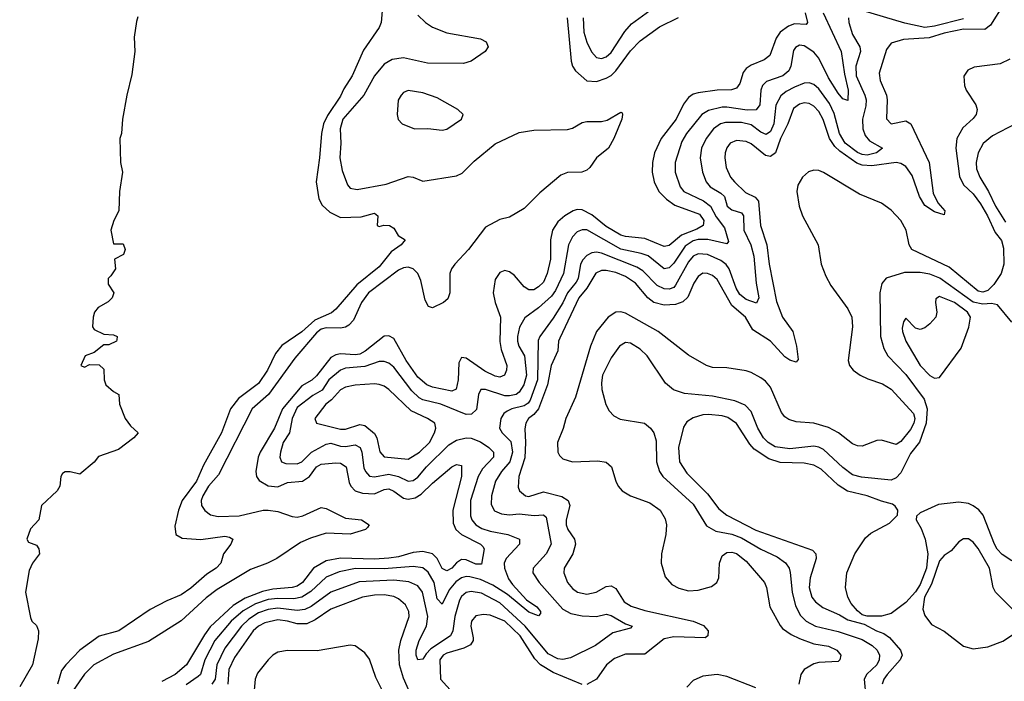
# Model space of a CAD drawing. Header units: inches. Extents: x 1678809 to 1859548, y 384609 to 522868.
# Tile 63 of 256: x 1741261 to 1745338, y 441281 to 444022. Entities that reach past the tile are written whole.
import ezdxf

# ---------------------------------------------------------------- set-up
doc = ezdxf.new("R2010")
doc.units = ezdxf.units.IN
doc.header["$MEASUREMENT"] = 0
doc.layers.add('B7444', color=7, linetype='Continuous')

msp = doc.modelspace()

# ---------------------------------------------------------------- linework, layer by layer
at = {"layer": 'B7444', "color": 5}
for points, elevation in [([(1742766.5, 444110), (1742758, 444010), (1742750, 443989.4), (1742684.2, 443895.8), (1742637.2, 443790), (1742603.7, 443736.3), (1742590, 443705.5), (1742535.2, 443624.8), (1742519, 443590), (1742510.5, 443550), (1742503, 443450), (1742488.4, 443350), (1742499.7, 443279.7), (1742513.6, 443253.6), (1742545, 443225), (1742590, 443202.7), (1742675.1, 443204.9), (1742730, 443220.5), (1742744, 443210), (1742742, 443170), (1742750, 443166), (1742768.9, 443171.1), (1742792, 443170), (1742810, 443158), (1742827.9, 443127.9), (1742858, 443110), (1742841, 443090), (1742800, 443060), (1742750, 442998.6), (1742656.6, 442923.4), (1742570, 442822.3), (1742551.7, 442808.3), (1742482.8, 442777.2), (1742430, 442728.8), (1742347.2, 442672.8), (1742320.5, 442639.5), (1742286.9, 442570), (1742250, 442515.4), (1742167.1, 442452.9), (1742134.5, 442410), (1742097.1, 442310), (1742022.9, 442177.1), (1741993.2, 442110), (1741934.1, 442030), (1741918.4, 441990), (1741903.8, 441923.8), (1741907.6, 441890), (1741934.3, 441874.3), (1742010.8, 441869.2), (1742110, 441882.3), (1742130, 441878.4), (1742144, 441870), (1742135.5, 441850), (1742105.5, 441810), (1742094, 441770), (1742075.3, 441750), (1742035.5, 441724.5), (1741970, 441666.8), (1741930, 441639.4), (1741870, 441614.8), (1741801.4, 441578.6), (1741671.7, 441490), (1741590, 441468.7), (1741510.7, 441410), (1741451.9, 441350), (1741434.5, 441325.5), (1741418.1, 441270)], 160), ([(1745334.5, 444085.5), (1745280.9, 443999.1), (1745258, 443982), (1745170, 443982.6), (1745090, 443966.3), (1745027.5, 443947.5), (1744920.5, 443939.5), (1744870, 443925.3), (1744850, 443898.4), (1744819.8, 443800.2), (1744824.2, 443770), (1744850.7, 443710), (1744853.9, 443690), (1744851, 443611), (1744870, 443590.2), (1744930, 443603.5), (1744950.7, 443590.7), (1745027.2, 443430), (1745043.8, 443303.8), (1745063.1, 443263.1), (1745092.8, 443230), (1745090, 443213.2), (1745050, 443225.9), (1745010, 443251.8), (1744987, 443290), (1744957.1, 443377.1), (1744930, 443414.3), (1744910, 443425.7), (1744890, 443430.2), (1744790, 443416.3), (1744750, 443418.9), (1744727.8, 443427.8), (1744656.8, 443476.8), (1744637, 443497), (1744615.1, 443530), (1744588.5, 443608.5), (1744570, 443641.9), (1744550, 443664.4), (1744530, 443675), (1744510, 443677), (1744490, 443672.5), (1744466.1, 443653.9), (1744441.4, 443590), (1744411.2, 443530), (1744390.4, 443470), (1744370, 443455.5), (1744350, 443459.2), (1744290, 443508.4), (1744270, 443518), (1744230, 443521.9), (1744203.8, 443510), (1744189.2, 443490.8), (1744183.1, 443470), (1744181.2, 443450), (1744187, 443410), (1744204.6, 443370), (1744221.6, 443350), (1744266.2, 443306.2), (1744306.8, 443286.8), (1744320.1, 443270), (1744328.3, 443170), (1744354.4, 443090), (1744364.1, 443010), (1744395.3, 442855.3), (1744419.7, 442790), (1744462.7, 442730), (1744478.3, 442670), (1744485.2, 442614.8), (1744477, 442603), (1744450, 442611.8), (1744430, 442625.6), (1744370.2, 442690.2), (1744296.8, 442736.8), (1744266.9, 442790), (1744210, 442838.7), (1744150, 442946.1), (1744130, 442962.9), (1744110, 442971.2), (1744090, 442971.9), (1744070, 442958.5), (1744052.4, 442930), (1744027.4, 442872.6), (1744007.4, 442852.6), (1743977.3, 442842.7), (1743930, 442839.5), (1743886.6, 442850), (1743862.4, 442870), (1743811, 442931), (1743770, 442958.5), (1743730, 442974.5), (1743690, 442983.5), (1743670, 442983.3), (1743647.5, 442972.5), (1743610, 442910), (1743577.2, 442870), (1743497.7, 442702.3), (1743492.6, 442690), (1743489.7, 442650), (1743462.2, 442590), (1743446.5, 442510), (1743409.9, 442410.1), (1743390, 442386.4), (1743368.6, 442370), (1743357, 442350), (1743352.5, 442327.5), (1743356, 442270), (1743352.9, 442207.1), (1743328.4, 442130), (1743325.9, 442085.9), (1743331, 442070), (1743355.5, 442050), (1743370, 442047.1), (1743430, 442066.1), (1743506.7, 442046.7), (1743532.8, 442030), (1743538.8, 442010), (1743524.1, 441950), (1743524, 441930), (1743531.1, 441910), (1743558.4, 441870), (1743563.3, 441850), (1743552.1, 441810), (1743516.3, 441750), (1743513.9, 441730), (1743529.4, 441690), (1743550, 441665.8), (1743570.4, 441650), (1743610, 441642.1), (1743648, 441650), (1743690, 441673.4), (1743710, 441676.1), (1743730, 441666.2), (1743764.2, 441610), (1743793.1, 441593.1), (1743850, 441574.8), (1744050.4, 441530), (1744092.9, 441512.9), (1744111.7, 441490), (1744110.2, 441469.8), (1744099.1, 441460.9), (1743970, 441465.8), (1743930, 441456.7), (1743850, 441393.9), (1743770, 441393.4), (1743723.6, 441376.4), (1743691.4, 441350), (1743650.1, 441290), (1743610, 441268.3)], 280), ([(1741750, 444034), (1741745.1, 444014.9), (1741734.9, 443950), (1741738.4, 443890), (1741725.1, 443794.9), (1741704.4, 443710), (1741687, 443610), (1741683, 443550), (1741675.5, 443530), (1741679.1, 443430), (1741687.3, 443390), (1741674, 443310), (1741671.3, 443230), (1741651.3, 443190), (1741638.8, 443150), (1741650, 443094), (1741690, 443094), (1741698, 443070), (1741690.7, 443049.3), (1741654, 443030), (1741658, 442990), (1741639.1, 442960.9), (1741626.8, 442950), (1741627.1, 442927.1), (1741651, 442890), (1741644.7, 442870), (1741627.1, 442852.9), (1741586, 442830), (1741570.8, 442810), (1741564.9, 442790), (1741562.8, 442750), (1741570, 442738), (1741610, 442718.8), (1741650, 442716.3), (1741664.7, 442710), (1741663.6, 442696.4), (1741662, 442690), (1741630, 442675.3), (1741610, 442675.3), (1741570, 442644), (1741532, 442630), (1741514, 442590), (1741530, 442582), (1741550, 442594), (1741590, 442592), (1741610, 442574), (1741611.3, 442530), (1741618, 442510), (1741650, 442482), (1741672, 442470), (1741674, 442430), (1741698, 442370), (1741719.6, 442339.6), (1741752, 442310), (1741734, 442290), (1741670, 442241.2), (1741587.5, 442212.5), (1741570, 442188.7), (1741510, 442139), (1741470, 442149.2), (1741450, 442149.2), (1741438, 442142), (1741430.8, 442130), (1741426.8, 442090), (1741416, 442070), (1741350.8, 442010), (1741341, 441950), (1741306.4, 441913.6), (1741291.3, 441870), (1741298, 441858), (1741330, 441844.7), (1741341, 441830), (1741342.8, 441810), (1741314, 441770), (1741299.9, 441740.1), (1741284.9, 441650), (1741305.4, 441545.4), (1741311.1, 441531.1), (1741330, 441512), (1741338.8, 441490), (1741337.3, 441457.3), (1741313.7, 441350), (1741261.1, 441258.9)], 140), ([(1742910, 444041.3), (1742942.2, 444010), (1742970, 443991.6), (1743030, 443967.8), (1743170, 443943.1), (1743192.7, 443930), (1743200.4, 443910), (1743188.4, 443890), (1743130.3, 443850), (1743099.1, 443840.9), (1742950, 443841.8), (1742850, 443863.8), (1742803.5, 443856.5), (1742770, 443838.5), (1742730, 443790), (1742685.5, 443710), (1742598.6, 443610), (1742587.7, 443570), (1742591.6, 443510), (1742586.4, 443450), (1742596.7, 443396.7), (1742618.1, 443338.1), (1742630, 443323.6), (1742658.3, 443318.3), (1742778.6, 443341.4), (1742870, 443371.9), (1742890, 443369.5), (1742930, 443353.6), (1743070, 443375.3), (1743093.2, 443386.8), (1743143.7, 443436.3), (1743230, 443507.6), (1743330, 443554.6), (1743390, 443564.1), (1743530, 443566.6), (1743550, 443572.7), (1743590, 443596), (1743610, 443600.8), (1743670, 443599.8), (1743694.2, 443605.8), (1743750, 443639.5), (1743756.3, 443636.3), (1743757.4, 443630), (1743754.7, 443610), (1743721.7, 443530), (1743699.3, 443490), (1743650.2, 443449.8), (1743622.6, 443410), (1743610, 443399.1), (1743589.3, 443390.7), (1743530, 443388.8), (1743501.6, 443378.4), (1743414.8, 443305.2), (1743350, 443240.5), (1743290, 443204.4), (1743250, 443194.8), (1743190, 443161.9), (1743119.3, 443070), (1743062.8, 443010), (1743049.5, 442990), (1743042.9, 442970), (1743042.5, 442890), (1743033.8, 442866.2), (1743016, 442850), (1742970, 442827.8), (1742954.2, 442834.2), (1742940.3, 442860.3), (1742922.3, 442942.3), (1742910, 442971.1), (1742890.5, 442990.5), (1742870, 442996.5), (1742850, 442994.1), (1742830, 442984.1), (1742705.8, 442890), (1742677.2, 442850), (1742643, 442777), (1742623.9, 442756.1), (1742610, 442747.7), (1742590, 442744.1), (1742530, 442746), (1742510, 442740), (1742490, 442725.1), (1742399.9, 442620.1), (1742291.3, 442470), (1742223.4, 442410), (1742084, 442136), (1742043.2, 442090), (1742019.1, 442050), (1742013.2, 442030), (1742014.3, 442010), (1742028.4, 441988.4), (1742051.4, 441971.4), (1742083.4, 441963.4), (1742170, 441966.2), (1742270, 441990), (1742290, 441990.8), (1742330, 441984.2), (1742390, 441963.4), (1742410, 441961.8), (1742433.2, 441966.8), (1742510, 442001.3), (1742530, 441996.6), (1742610, 441957.4), (1742676.4, 441950), (1742708.5, 441930), (1742701.7, 441918.3), (1742693.4, 441910), (1742630, 441891.2), (1742530, 441895.4), (1742465.1, 441874.9), (1742424, 441856), (1742326.2, 441790), (1742286.7, 441770), (1742216.2, 441743.8), (1742078.7, 441661.3), (1742033.4, 441626.6), (1741930, 441531.2), (1741793.8, 441446.2), (1741650, 441393.3), (1741568.7, 441350), (1741530, 441310.5), (1741473, 441230)], 180), ([(1744513.5, 444050), (1744523.6, 444010), (1744517.4, 444002.6), (1744470, 444005.2), (1744444.1, 443995.9), (1744410.6, 443970), (1744393.8, 443946.2), (1744366.9, 443873.1), (1744343.6, 443856.4), (1744290, 443834), (1744270, 443820.5), (1744256.7, 443803.3), (1744242.6, 443757.4), (1744230, 443737.8), (1744208.4, 443731.6), (1744150, 443729.5), (1744070, 443718.7), (1744050, 443713.2), (1744030, 443699.9), (1744010, 443672.3), (1743979.2, 443610), (1743917.7, 443530), (1743889.6, 443470), (1743881.4, 443430), (1743880.7, 443390), (1743888, 443350), (1743908.3, 443310), (1743939.2, 443279.2), (1743974, 443254), (1744076.3, 443216.3), (1744093.5, 443190), (1744091, 443169), (1744065.7, 443154.3), (1744002.2, 443130), (1743950, 443086.8), (1743930, 443083), (1743850, 443115.7), (1743770, 443123.7), (1743750, 443129.6), (1743690, 443165.4), (1743630, 443213.9), (1743590, 443234.8), (1743570, 443235.7), (1743552.6, 443230), (1743519.2, 443210), (1743490, 443184.4), (1743467.1, 443150), (1743459.5, 443110), (1743459.1, 443030), (1743445.6, 442970), (1743430, 442935), (1743410, 442914.9), (1743390, 442903.2), (1743370, 442902.5), (1743350, 442915.6), (1743310, 442961.9), (1743290, 442977.7), (1743270, 442983), (1743250, 442975), (1743230, 442945.7), (1743221.9, 442890), (1743230.5, 442850), (1743252.3, 442790), (1743249.1, 442689.1), (1743255.2, 442655.2), (1743277.8, 442590), (1743276.8, 442570), (1743269.1, 442550), (1743250, 442541.7), (1743230, 442544.8), (1743186.6, 442566.6), (1743110, 442620.2), (1743090, 442622.2), (1743078.9, 442601.1), (1743076.6, 442530), (1743068.1, 442491.9), (1743050, 442482.6), (1742970, 442499.8), (1742946.4, 442510), (1742910, 442541.6), (1742861.9, 442610), (1742810, 442701), (1742790, 442713.1), (1742770, 442710.5), (1742691.4, 442648.6), (1742670, 442636.8), (1742650, 442633.8), (1742590, 442637.8), (1742570, 442634.1), (1742550, 442622), (1742490, 442546.2), (1742471, 442529), (1742430, 442504.9), (1742348.7, 442410), (1742315.8, 442330), (1742256.6, 442230), (1742249.1, 442210), (1742238.3, 442150), (1742242.2, 442130), (1742253.3, 442113.3), (1742290, 442091.3), (1742330, 442086.8), (1742370, 442104.5), (1742432.5, 442110), (1742460.5, 442130), (1742490, 442169.6), (1742510, 442180.2), (1742570, 442187), (1742590, 442185.2), (1742613.5, 442170), (1742625.2, 442105.2), (1742632.1, 442090), (1742650.1, 442070.1), (1742681.1, 442061.1), (1742730, 442057.6), (1742770, 442075.7), (1742790, 442078.1), (1742810, 442069.3), (1742850, 442039.9), (1742870, 442036.3), (1742898.6, 442041.4), (1742924, 442056), (1742970, 442102.5), (1743050, 442169.5), (1743070, 442179.4), (1743090, 442174.9), (1743091.1, 442130), (1743054.2, 441990), (1743056.1, 441936.1), (1743067.7, 441910), (1743090, 441890.1), (1743169.5, 441850), (1743179.1, 441839.1), (1743184.7, 441830), (1743173.4, 441766.6), (1743150, 441766.5), (1743110, 441784.3), (1743090, 441786.4), (1743070, 441772.7), (1743050, 441750.4), (1743030, 441739.2), (1743010, 441748.8), (1742990, 441790), (1742970, 441809.1), (1742930, 441819.1), (1742890, 441814.2), (1742830, 441796.8), (1742790, 441790.9), (1742730, 441787.8), (1742590, 441791.6), (1742530, 441780.1), (1742477.8, 441750), (1742432.2, 441690), (1742410, 441675.1), (1742390, 441669.2), (1742310, 441663.5), (1742266.3, 441653.7), (1742194.6, 441625.4), (1742145.3, 441594.7), (1742050, 441507.1), (1742025.8, 441474.2), (1741952, 441350), (1741904.8, 441310), (1741850, 441280.9)], 220), ([(1744588.2, 444050), (1744663.4, 443890), (1744676.3, 443796.3), (1744691.2, 443730), (1744690, 443687.8), (1744670, 443694.4), (1744650, 443718.2), (1744610, 443781.9), (1744570, 443862.5), (1744550, 443887.3), (1744510, 443914), (1744490, 443917.2), (1744473.2, 443906.8), (1744466, 443894), (1744454.6, 443830), (1744445.9, 443810), (1744420.7, 443790), (1744353.4, 443766.6), (1744336.8, 443750), (1744329.7, 443730), (1744326.3, 443670), (1744311.4, 443648.6), (1744273, 443647), (1744190, 443660.1), (1744170, 443659.3), (1744114, 443646), (1744085.6, 443630), (1744022.6, 443550), (1744002.7, 443517.3), (1743975.7, 443430), (1743976.1, 443390), (1743996, 443330), (1744011.5, 443310), (1744092.3, 443272.3), (1744122.2, 443250), (1744144.8, 443204.8), (1744179.3, 443159.3), (1744196.8, 443103.2), (1744190, 443093), (1744110.9, 443110.9), (1744071.2, 443111.2), (1744050, 443105.5), (1744016.2, 443083.8), (1743970, 443014.1), (1743950, 442994), (1743930, 442990.4), (1743863.3, 443043.3), (1743834.1, 443054.1), (1743750, 443071.5), (1743610, 443151.7), (1743590, 443151.9), (1743570, 443142.8), (1743550, 443122.9), (1743533.1, 443090), (1743512.6, 442970), (1743480.3, 442899.7), (1743463.3, 442876.7), (1743410, 442827.9), (1743353.3, 442786.7), (1743331.4, 442748.6), (1743321.9, 442710), (1743322, 442690), (1743328.1, 442670), (1743351.4, 442630), (1743359.3, 442550), (1743348.6, 442510), (1743330, 442479.7), (1743316.8, 442470), (1743290, 442463.7), (1743270, 442464.4), (1743190, 442490.4), (1743170.2, 442489.8), (1743160.4, 442470), (1743152.8, 442407.2), (1743131.9, 442388.1), (1743110, 442386), (1743004.4, 442430), (1742930, 442447.4), (1742915.4, 442455.4), (1742885.2, 442485.2), (1742810, 442582.7), (1742790, 442599.4), (1742770, 442606.7), (1742750, 442606.1), (1742690, 442585.9), (1742610, 442578.1), (1742590, 442570.7), (1742541.7, 442530), (1742513, 442487), (1742475.4, 442464.6), (1742410, 442415.8), (1742389.4, 442370), (1742378.9, 442310), (1742352.1, 442270), (1742340.6, 442230), (1742338.1, 442210), (1742345.2, 442190), (1742363, 442183), (1742410, 442182.1), (1742430, 442190.1), (1742469.7, 442230.3), (1742530, 442263.4), (1742550, 442267.4), (1742590, 442255.1), (1742610, 442253.9), (1742650, 442260.3), (1742670.5, 442250), (1742677.9, 442230), (1742686, 442166), (1742692.9, 442150), (1742710, 442131.3), (1742730, 442127.9), (1742790, 442139.3), (1742829.5, 442129.5), (1742870, 442110.9), (1742890, 442113.6), (1742910, 442127.4), (1742945.4, 442170), (1743038.7, 442261.3), (1743070, 442280.9), (1743109.6, 442289.6), (1743130, 442288.9), (1743170, 442273.6), (1743203.7, 442250), (1743223.7, 442230), (1743222.5, 442210), (1743177.9, 442162.1), (1743160.3, 442130), (1743127.8, 442030), (1743127.4, 441967.4), (1743133.2, 441950), (1743150, 441930.1), (1743174.7, 441914.7), (1743210, 441902.6), (1743282.6, 441890), (1743330.4, 441870), (1743330.4, 441850), (1743275.8, 441790), (1743267.7, 441770), (1743268.4, 441750), (1743285.9, 441705.9), (1743301.9, 441681.9), (1743359.3, 441619.3), (1743402.7, 441590), (1743418, 441570), (1743417.6, 441562.4), (1743410, 441552), (1743370, 441567.3), (1743280.8, 441640.8), (1743219.7, 441679.7), (1743170, 441702.8), (1743125.7, 441714.3), (1743110, 441715.5), (1743090, 441709.9), (1743066.7, 441693.3), (1743039.8, 441660.2), (1743010, 441600.8), (1742990, 441623.1), (1742976.9, 441690), (1742952.8, 441732.8), (1742930, 441750.7), (1742890, 441757.4), (1742770, 441747.3), (1742651.5, 441748.5), (1742584.6, 441735.4), (1742530, 441713.3), (1742466.3, 441653.7), (1742430, 441630.5), (1742396.5, 441623.5), (1742330, 441624.8), (1742290, 441619.7), (1742238.1, 441601.9), (1742186.8, 441573.2), (1742136.4, 441530), (1742069.5, 441450), (1742027.5, 441370), (1742010.5, 441310), (1741999.5, 441300.5), (1741950, 441266.9)], 240), ([(1744692.6, 444030), (1744694.4, 444010), (1744710, 443961.2), (1744740.5, 443910), (1744742.7, 443890), (1744723.7, 443830), (1744725.3, 443790), (1744761.5, 443710), (1744765.8, 443690), (1744764.9, 443664.9), (1744751.2, 443610), (1744752.3, 443570), (1744762.2, 443542.2), (1744780, 443520), (1744834, 443490), (1744808.9, 443470), (1744770, 443461.3), (1744750, 443463.3), (1744730, 443472.3), (1744679.5, 443510), (1744655.3, 443550), (1744633.6, 443633.6), (1744615.1, 443675.1), (1744570, 443735), (1744550, 443753), (1744530, 443760.9), (1744510, 443758.7), (1744470, 443741.9), (1744435.2, 443724.8), (1744412.7, 443707.3), (1744392.5, 443667.5), (1744383.9, 443590), (1744370, 443558.4), (1744352.9, 443547.1), (1744330, 443556.6), (1744290, 443586.5), (1744250, 443596.1), (1744183.3, 443596.7), (1744162.5, 443590), (1744134.8, 443570), (1744103.7, 443530), (1744084.6, 443490), (1744078.3, 443450), (1744088.5, 443390), (1744103.4, 443350), (1744120.7, 443330), (1744164, 443304), (1744179.1, 443290), (1744191.1, 443250), (1744210, 443233.9), (1744250, 443222.1), (1744257.9, 443210), (1744259.5, 443150), (1744289.3, 443089.3), (1744301.8, 443041.8), (1744311.5, 442930), (1744321.5, 442870), (1744312.7, 442847.3), (1744270, 442863.3), (1744243.4, 442883.4), (1744227.4, 442910), (1744199.2, 442990), (1744187.3, 443007.3), (1744164.4, 443024.4), (1744109.9, 443049.9), (1744070, 443052.7), (1744050, 443042.3), (1744030, 443018.7), (1743977.1, 442922.9), (1743970, 442913.2), (1743950, 442905.8), (1743930, 442907.7), (1743901.5, 442921.5), (1743841.4, 442981.4), (1743817.3, 442997.3), (1743670, 443054.9), (1743650, 443059.3), (1743630, 443056.9), (1743610, 443045.7), (1743592.6, 443027.4), (1743583.5, 443010), (1743573.9, 442950), (1743565.8, 442934.2), (1743530.1, 442890), (1743510, 442848.9), (1743470, 442785), (1743414.7, 442710), (1743407.5, 442692.5), (1743405.6, 442530), (1743374.5, 442445.5), (1743366.5, 442433.5), (1743350, 442422.7), (1743299.2, 442410), (1743279.9, 442400.1), (1743265.4, 442390), (1743253, 442370), (1743248.1, 442330), (1743258.7, 442310), (1743294.7, 442274.7), (1743301.7, 442230), (1743290.4, 442190), (1743255.7, 442150), (1743231, 442110), (1743214.6, 442050), (1743213.5, 442013.5), (1743227.7, 441987.7), (1743255.6, 441975.6), (1743290, 441971.5), (1743330, 441975.2), (1743392, 441968), (1743430, 441970.8), (1743440.8, 441960.8), (1743462.1, 441850), (1743441.9, 441810), (1743387.7, 441750), (1743386.4, 441730), (1743412.7, 441690), (1743510, 441580.3), (1743542.8, 441562.8), (1743590, 441551.9), (1743650, 441549.5), (1743690, 441560.1), (1743710, 441554.3), (1743770, 441519.7), (1743797.6, 441510), (1743790, 441501.6), (1743717.9, 441482.1), (1743645.4, 441430), (1743541.5, 441378.5), (1743510, 441371.2), (1743490, 441374.1), (1743450, 441395.7), (1743354.9, 441510), (1743250, 441607), (1743173, 441647), (1743130, 441653.4), (1743110, 441648.5), (1743090, 441632.5), (1743082.3, 441617.7), (1743063.7, 441550), (1743054.3, 441490), (1743044.4, 441470), (1742964.3, 441415.7), (1742944.4, 441395.6), (1742930, 441372.9), (1742910, 441369.8), (1742903, 441390), (1742902.7, 441410), (1742915.9, 441450), (1742945.6, 441510), (1742951.1, 441550), (1742929.5, 441650), (1742910, 441676.1), (1742872.9, 441692.9), (1742810, 441700.1), (1742666.4, 441693.6), (1742550, 441649.9), (1742468.2, 441591.8), (1742441.6, 441578.4), (1742410, 441574.4), (1742330, 441583.6), (1742290, 441578.3), (1742250, 441564.3), (1742210, 441539.1), (1742179, 441510), (1742110, 441418.2), (1742077.4, 441350), (1742070.9, 441290), (1742056.6, 441270)], 260), ([(1743528, 444030), (1743544.6, 443850), (1743550.1, 443830), (1743562.7, 443810), (1743610, 443769.2), (1743650, 443766.2), (1743690, 443779.5), (1743710, 443791.4), (1743730.2, 443809.8), (1743790, 443892.8), (1743830, 443935.1), (1743910, 443992.3), (1743989.4, 444030.6)], 220), ([(1743594.3, 444030), (1743597.9, 443970), (1743610, 443929.2), (1743628.9, 443888.9), (1743650, 443866), (1743670, 443861.4), (1743690, 443867.6), (1743710, 443885.7), (1743767.3, 443972.7), (1743795.1, 444004.9), (1743870, 444060.3)], 240), ([(1745170, 444025.5), (1745050, 443994.8), (1745010, 443989.5), (1744927.1, 444007.1), (1744750, 444060.7)], 260), ([(1745361.5, 443858.5), (1745320.9, 443839.1), (1745214.2, 443825.8), (1745186.7, 443813.3), (1745171.4, 443788.6), (1745173, 443750), (1745180.6, 443730), (1745221.1, 443670), (1745226.7, 443650), (1745221.4, 443630), (1745210, 443613.3), (1745166.1, 443573.9), (1745141.9, 443530), (1745137.5, 443490), (1745152.4, 443372.4), (1745170, 443337.7), (1745210, 443300.6), (1745239.2, 443259.2), (1745269.3, 443209.3), (1745300.9, 443140.9), (1745326.7, 443106.7), (1745335.4, 443075.4), (1745335.8, 443010), (1745326.1, 442970), (1745295.4, 442924.6), (1745270, 442900.6), (1745250, 442892.8), (1745230, 442897.1), (1745110, 442996.7), (1744956.1, 443070), (1744944.9, 443090), (1744931.5, 443150), (1744910.4, 443190), (1744870, 443232.4), (1744830, 443262.3), (1744739.3, 443299.3), (1744590, 443388.8), (1744570, 443396.7), (1744550, 443399.3), (1744527.7, 443392.3), (1744502.3, 443370), (1744483.5, 443336.5), (1744479.5, 443310), (1744488.4, 443250), (1744503.3, 443210), (1744567.8, 443090), (1744580.2, 443010), (1744599.2, 442959.2), (1744620.4, 442920.4), (1744690, 442824.6), (1744706.8, 442790), (1744710.1, 442750), (1744692.3, 442610), (1744696.9, 442590), (1744712.6, 442570), (1744741.5, 442550), (1744773.8, 442533.8), (1744833.7, 442513.7), (1744870, 442491.6), (1744963, 442390), (1744968.3, 442370), (1744963.9, 442350), (1744950, 442324.6), (1744910, 442274.6), (1744890, 442262.7), (1744830, 442280.2), (1744810, 442279), (1744750, 442256), (1744730, 442256.5), (1744710, 442264.9), (1744652.2, 442310), (1744610, 442333), (1744550, 442350.3), (1744476.8, 442356.8), (1744445.6, 442365.6), (1744430, 442376.4), (1744415.5, 442395.5), (1744370, 442500.3), (1744350, 442524.2), (1744330, 442539), (1744290, 442561), (1744270, 442567.1), (1744190, 442579.2), (1744130, 442581.4), (1744105.1, 442590), (1744030, 442632.1), (1743904.9, 442730), (1743770, 442806.2), (1743750, 442811.3), (1743730, 442809.9), (1743697.9, 442790), (1743650.1, 442730), (1743624.9, 442670), (1743562.1, 442457.9), (1743523.3, 442370), (1743512, 442328), (1743488.5, 442270), (1743489, 442230), (1743496.4, 442216.4), (1743510, 442203.5), (1743550, 442190.7), (1743654.6, 442194.6), (1743690, 442188.9), (1743711.7, 442170), (1743730.2, 442110), (1743739.6, 442090), (1743756.5, 442070), (1743790, 442049.2), (1743870, 442020.7), (1743913.6, 441990), (1743934.3, 441954.3), (1743940.2, 441930), (1743936.6, 441890), (1743918.4, 441810), (1743917.1, 441770), (1743933.8, 441713.8), (1743962.3, 441682.3), (1743990, 441666.8), (1744030, 441656.5), (1744070, 441658.4), (1744126.2, 441673.8), (1744147.7, 441690), (1744156.6, 441710), (1744159.6, 441770), (1744170, 441800.8), (1744190, 441815.1), (1744210, 441815.7), (1744230, 441810.1), (1744270, 441779.2), (1744345.8, 441690), (1744353.9, 441670), (1744367.3, 441590), (1744410, 441512.1), (1744420.5, 441500.5), (1744455.4, 441475.4), (1744490, 441458.2), (1744550, 441436.7), (1744610, 441426.7), (1744645.2, 441410), (1744661.3, 441390), (1744656.9, 441370), (1744650, 441363.9), (1744570, 441359.2), (1744550, 441354.2), (1744510.1, 441330), (1744495.7, 441310), (1744487, 441270)], 320), ([(1745384.4, 443590), (1745290, 443541.4), (1745251, 443509), (1745229.6, 443470), (1745222.5, 443430), (1745223.9, 443403.9), (1745237.2, 443370), (1745273.3, 443310), (1745302.3, 443250), (1745343.3, 443183.3)], 340), ([(1745370, 442768.5), (1745310, 442841.5), (1745285.8, 442845.8), (1745250, 442843.9), (1745210, 442852.3), (1745071.9, 442951.9), (1745030, 442968), (1744990, 442974.2), (1744924.8, 442975.2), (1744848.8, 442951.2), (1744831.4, 442928.6), (1744823, 442890), (1744825.2, 442710), (1744839.4, 442659.4), (1744856.4, 442630), (1744930, 442551.7), (1745007.2, 442450), (1745019.6, 442410), (1745014.4, 442350), (1744987.9, 442272.1), (1744950, 442225.3), (1744910, 442144.9), (1744890, 442124.4), (1744870, 442114.7), (1744747.4, 442127.4), (1744710, 442136.9), (1744670, 442166.3), (1744590, 442241.5), (1744570, 442251.9), (1744550, 442255.5), (1744450, 442244.5), (1744390, 442252.6), (1744359.9, 442270), (1744340.9, 442290), (1744317.4, 442330), (1744290, 442398.9), (1744265.8, 442425.8), (1744223.1, 442443.1), (1744130, 442462.1), (1744013.5, 442473.5), (1743968.1, 442488.1), (1743936, 442516), (1743859.1, 442630), (1743830, 442657), (1743790, 442682), (1743770, 442685), (1743745.2, 442670), (1743710, 442621), (1743675.1, 442550), (1743670, 442518), (1743671.5, 442490), (1743688.4, 442428.4), (1743702.1, 442402.1), (1743721.6, 442381.6), (1743747.9, 442367.9), (1743848, 442350), (1743872.8, 442330), (1743886.5, 442310), (1743897.4, 442277.4), (1743897.9, 442190), (1743910.8, 442150), (1743924.6, 442130), (1744050, 442014.5), (1744105, 441925), (1744143.8, 441903.8), (1744210, 441890.4), (1744250, 441875), (1744330, 441829.2), (1744397.4, 441797.4), (1744432.6, 441772.6), (1744447.4, 441750), (1744452.3, 441732.3), (1744460.1, 441650), (1744473.3, 441593.3), (1744494, 441554), (1744518, 441530), (1744556.5, 441510), (1744650, 441487.5), (1744750, 441454.1), (1744791.6, 441430), (1744812.1, 441410), (1744821.1, 441390), (1744820.1, 441370), (1744810.5, 441350), (1744768.7, 441311.3), (1744758.3, 441290), (1744764.5, 441215.5)], 340), ([(1745370, 441779.9), (1745330, 441806.2), (1745309.2, 441829.2), (1745297.8, 441850), (1745251.2, 441970), (1745232.3, 441992.3), (1745210, 442008), (1745190, 442017.3), (1745150, 442023.7), (1745066, 442014), (1744990, 441979.7), (1744974.9, 441965.1), (1744974, 441950), (1744993.8, 441913.8), (1745010.1, 441870.1), (1745021.1, 441810), (1745015.6, 441750), (1744990, 441682.8), (1744970, 441652.3), (1744930, 441608.4), (1744870, 441562.8), (1744830, 441551.1), (1744770, 441550.7), (1744750, 441557.1), (1744730, 441572.9), (1744704.2, 441604.2), (1744690.4, 441630), (1744681.1, 441670), (1744687, 441730), (1744719.7, 441810), (1744763.8, 441876.2), (1744785.2, 441894.8), (1744863.5, 441936.5), (1744896, 441970), (1744897.8, 441990), (1744887.1, 442007.1), (1744875.7, 442015.7), (1744830, 442027.4), (1744770, 442050.3), (1744688.4, 442068.4), (1744650, 442094.2), (1744580.1, 442160.1), (1744550, 442176.9), (1744510, 442185), (1744410, 442188.2), (1744363, 442203), (1744302.7, 442242.7), (1744284, 442264), (1744230, 442348.8), (1744193.6, 442373.6), (1744170, 442380.5), (1744113.4, 442386.6), (1744090, 442385.6), (1744050, 442372.9), (1744023.8, 442356.2), (1744010, 442334.7), (1743989.7, 442250), (1743992.8, 442190), (1744023.3, 442143.3), (1744110, 442057.5), (1744156.4, 441996.4), (1744189.8, 441969.8), (1744310, 441906.9), (1744544.2, 441824.2), (1744558.3, 441810), (1744559.8, 441790), (1744533.8, 441710), (1744531, 441670), (1744541.9, 441630), (1744556.6, 441610), (1744587, 441587), (1744656.5, 441556.5), (1744690, 441536.6), (1744758.2, 441518.2), (1744809.2, 441490), (1744839.4, 441479.4), (1744862.9, 441462.9), (1744908.6, 441410), (1744915.8, 441390), (1744907.4, 441370), (1744853.6, 441310), (1744839.7, 441290), (1744833.2, 441270)], 360), ([(1745382.7, 441570), (1745301.8, 441650), (1745292.7, 441670), (1745276.5, 441750), (1745230, 441830.9), (1745210, 441858), (1745190, 441871.1), (1745170, 441871.1), (1745150, 441859.1), (1745118.5, 441821.5), (1745090, 441803.1), (1745070, 441780.8), (1745036.3, 441683.7), (1745007.7, 441630), (1745000.8, 441580.8), (1745010, 441553.4), (1745036.3, 441516.3), (1745090, 441489), (1745170, 441426.4), (1745210, 441415.3), (1745270, 441424), (1745331.8, 441448.2), (1745393, 441487)], 380), ([(1742890, 441203), (1742850, 441294.9), (1742834.3, 441350), (1742831.7, 441410), (1742839.3, 441450), (1742873.5, 441550), (1742872.5, 441570), (1742858.2, 441598.2), (1742830, 441622.7), (1742810, 441632), (1742770, 441639.1), (1742730, 441638.7), (1742680.9, 441630), (1742550, 441580.8), (1742484.3, 441535.7), (1742450, 441519.2), (1742410, 441518.9), (1742370, 441530.7), (1742330, 441535.7), (1742276, 441524), (1742250, 441509.9), (1742227.3, 441490), (1742150, 441380.4), (1742127.4, 441330), (1742123.1, 441270)], 280), ([(1743590, 441267.4), (1743470, 441318.3), (1743417.9, 441350), (1743393.9, 441373.9), (1743332.9, 441470), (1743270, 441530.3), (1743210, 441555.6), (1743182.1, 441557.9), (1743150, 441552), (1743131.8, 441530), (1743130, 441521.2), (1743128.6, 441510), (1743138.8, 441461.2), (1743138.4, 441450), (1743127.3, 441432.7), (1743100.9, 441419.1), (1743030, 441398.3), (1743014.8, 441390), (1743000.3, 441370), (1743003.1, 441290), (1743070, 441216.8)], 280), ([(1742789.6, 441190), (1742736.5, 441296.5), (1742710, 441373.5), (1742690, 441399.3), (1742650, 441427.6), (1742630, 441431.4), (1742493.1, 441406.9), (1742370, 441409.4), (1742330, 441402.1), (1742310, 441389.9), (1742290, 441369.9), (1742245.4, 441314.6), (1742236.2, 441290), (1742231, 441230)], 320), ([(1744310, 441254.5), (1744190, 441301.5), (1744150, 441309), (1744090, 441302.2), (1744050, 441284.7), (1744023.1, 441256.9)], 320)]:
    msp.add_lwpolyline(points, dxfattribs=dict(at, elevation=elevation))
for points, elevation in [([(1742870, 443728.1), (1742850, 443719.9), (1742840.4, 443710), (1742828.9, 443688.9), (1742824.2, 443630), (1742828.7, 443608.7), (1742844.9, 443590), (1742896, 443570), (1742951.8, 443571.8), (1743010, 443563.8), (1743030, 443568.6), (1743091, 443610), (1743097.4, 443630), (1743075.8, 443650), (1742990, 443698.8), (1742930, 443718.7)], 220), ([(1745070, 442874.8), (1745054.9, 442865.1), (1745052.9, 442850), (1745059.5, 442810), (1745055.5, 442790), (1745030, 442762.7), (1745010, 442746), (1744990, 442739.3), (1744980.9, 442740.9), (1744970, 442744), (1744930, 442785.2), (1744920.5, 442770), (1744916.1, 442743.9), (1744916.5, 442730), (1744930, 442690.5), (1744990, 442590.2), (1745030, 442547.8), (1745050, 442537.2), (1745070, 442539.6), (1745159.3, 442660.7), (1745191.6, 442748.4), (1745198.6, 442790), (1745186.6, 442810), (1745131.6, 442850)], 360), ([(1742730, 442513), (1742650, 442507.8), (1742610, 442499.4), (1742590, 442488.7), (1742552.7, 442447.3), (1742528.6, 442430), (1742482.9, 442370), (1742490.4, 442350), (1742590, 442326.2), (1742610, 442325.1), (1742670, 442344.5), (1742690, 442340.3), (1742730, 442307.3), (1742739.5, 442290), (1742752.1, 442232.1), (1742770, 442211.4), (1742870, 442201.2), (1742917.3, 442230), (1742958.4, 442270), (1742979.2, 442310), (1742984.4, 442330), (1742979.8, 442350), (1742949.8, 442370), (1742881.8, 442401.8), (1742790, 442489.9), (1742770, 442503.6), (1742750, 442511.5)], 260)]:
    msp.add_lwpolyline(points, close=True, dxfattribs=dict(at, elevation=elevation))

doc.saveas('drawing.dxf')
